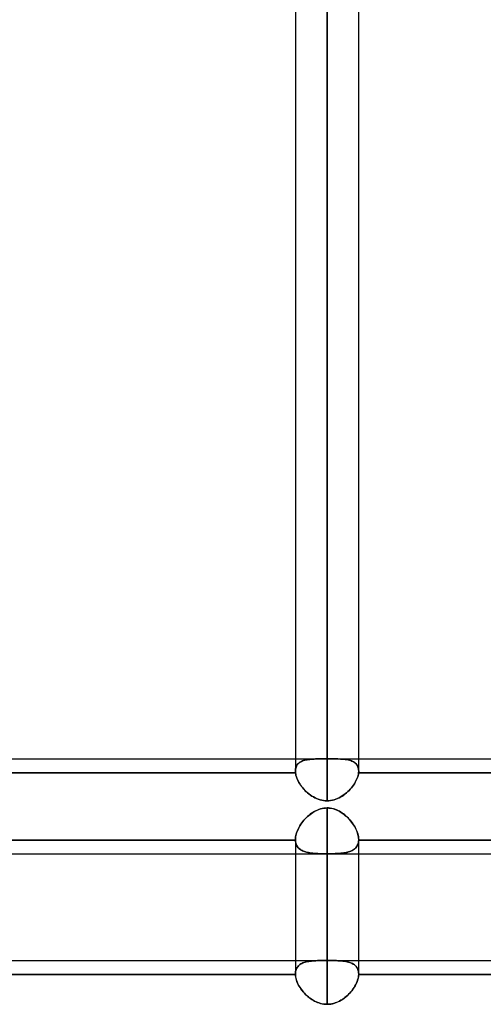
# Model space of a CAD drawing. Header units: millimetres. Extents: x -97 to 82, y -215 to 215.
# Tile 12 of 84: x -24 to -13, y -126 to -101. Entities that reach past the tile are written whole.
import ezdxf

# ---------------------------------------------------------------- set-up
doc = ezdxf.new("R2010")
doc.units = ezdxf.units.MM
doc.layers.add('MAIN-1', color=7, linetype='Continuous')
doc.layers.add('MAIN-2', color=7, linetype='Continuous')

msp = doc.modelspace()

# ---------------------------------------------------------------- linework, layer by layer
at = {"layer": 'MAIN-1'}
for p, q in [((-16.411, 0), (-16.411, -120.621)), ((-17.204, 0), (-17.204, -119.877)), ((-15.619, -119.877), (-15.619, 0)), ((-24.419, -119.574), (-17.204, -119.574)), ((-15.619, -119.574), (-8.404, -119.574)), ((-17.201, -119.922), (-24.421, -119.922)), ((-17.204, -119.884), (-17.204, -119.877)), ((-17.203, -119.891), (-17.204, -119.884)), ((-17.203, -119.899), (-17.203, -119.891)), ((-17.203, -119.906), (-17.203, -119.899)), ((-17.202, -119.914), (-17.203, -119.906)), ((-17.201, -119.922), (-17.202, -119.914)), ((-17.196, -119.954), (-17.201, -119.922)), ((-17.189, -119.987), (-17.196, -119.954)), ((-15.626, -119.954), (-15.634, -119.987)), ((-15.621, -119.922), (-15.626, -119.954)), ((-15.62, -119.909), (-15.621, -119.915)), ((-15.621, -119.915), (-15.621, -119.922)), ((-8.401, -119.922), (-15.621, -119.922)), ((-15.619, -119.896), (-15.62, -119.902)), ((-15.62, -119.902), (-15.62, -119.909)), ((-15.619, -119.877), (-15.619, -119.883)), ((-15.619, -119.883), (-15.619, -119.89)), ((-15.619, -119.89), (-15.619, -119.896)), ((-17.179, -120.021), (-17.189, -119.987)), ((-17.166, -120.056), (-17.179, -120.021)), ((-17.152, -120.09), (-17.166, -120.056)), ((-17.135, -120.126), (-17.152, -120.09)), ((-17.116, -120.161), (-17.135, -120.126)), ((-17.095, -120.196), (-17.116, -120.161)), ((-17.071, -120.23), (-17.095, -120.196)), ((-15.727, -120.194), (-15.75, -120.228)), ((-15.706, -120.159), (-15.727, -120.194)), ((-15.687, -120.124), (-15.706, -120.159)), ((-15.67, -120.089), (-15.687, -120.124)), ((-15.656, -120.054), (-15.67, -120.089)), ((-15.643, -120.02), (-15.656, -120.054)), ((-15.634, -119.987), (-15.643, -120.02)), ((-17.047, -120.264), (-17.071, -120.23)), ((-17.02, -120.298), (-17.047, -120.264)), ((-16.992, -120.33), (-17.02, -120.298)), ((-16.962, -120.362), (-16.992, -120.33)), ((-16.93, -120.393), (-16.962, -120.362)), ((-16.897, -120.423), (-16.93, -120.393)), ((-16.863, -120.451), (-16.897, -120.423)), ((-16.827, -120.478), (-16.863, -120.451)), ((-15.958, -120.449), (-15.993, -120.476)), ((-15.923, -120.421), (-15.958, -120.449)), ((-15.89, -120.391), (-15.923, -120.421)), ((-15.859, -120.36), (-15.89, -120.391)), ((-15.829, -120.328), (-15.859, -120.36)), ((-15.801, -120.296), (-15.829, -120.328)), ((-15.774, -120.262), (-15.801, -120.296)), ((-15.75, -120.228), (-15.774, -120.262)), ((-16.79, -120.503), (-16.827, -120.478)), ((-16.751, -120.526), (-16.79, -120.503)), ((-16.712, -120.547), (-16.751, -120.526)), ((-16.671, -120.566), (-16.712, -120.547)), ((-16.63, -120.582), (-16.671, -120.566)), ((-16.587, -120.596), (-16.63, -120.582)), ((-16.544, -120.607), (-16.587, -120.596)), ((-16.5, -120.615), (-16.544, -120.607)), ((-16.455, -120.619), (-16.5, -120.615)), ((-16.411, -120.621), (-16.455, -120.619)), ((-16.367, -120.619), (-16.411, -120.621)), ((-16.322, -120.615), (-16.367, -120.619)), ((-16.278, -120.606), (-16.322, -120.615)), ((-16.234, -120.595), (-16.278, -120.606)), ((-16.191, -120.581), (-16.234, -120.595)), ((-16.149, -120.565), (-16.191, -120.581)), ((-16.108, -120.546), (-16.149, -120.565)), ((-16.069, -120.524), (-16.108, -120.546)), ((-16.03, -120.501), (-16.069, -120.524)), ((-15.993, -120.476), (-16.03, -120.501)), ((-25.211, -121.951), (-1.783, -121.951)), ((-17.204, -121.951), (-17.204, -124.954)), ((-16.411, -121.951), (-16.411, -125.713)), ((-15.619, -124.954), (-15.619, -121.951)), ((-24.419, -124.617), (-17.204, -124.617)), ((-15.619, -124.617), (-8.404, -124.617)), ((-17.204, -124.965), (-24.419, -124.965)), ((-17.204, -124.956), (-17.204, -124.954)), ((-17.204, -124.957), (-17.204, -124.956)), ((-17.204, -124.959), (-17.204, -124.957)), ((-17.204, -124.961), (-17.204, -124.959)), ((-17.204, -124.963), (-17.204, -124.961)), ((-17.204, -124.965), (-17.204, -124.963)), ((-17.201, -124.999), (-17.204, -124.965)), ((-17.196, -125.034), (-17.201, -124.999)), ((-17.188, -125.07), (-17.196, -125.034)), ((-17.178, -125.106), (-17.188, -125.07)), ((-17.165, -125.143), (-17.178, -125.106)), ((-15.649, -125.118), (-15.66, -125.15)), ((-15.639, -125.086), (-15.649, -125.118)), ((-15.631, -125.055), (-15.639, -125.086)), ((-15.625, -125.024), (-15.631, -125.055)), ((-15.621, -124.994), (-15.625, -125.024)), ((-15.619, -124.965), (-15.621, -124.994)), ((-15.619, -124.954), (-15.619, -124.955)), ((-15.619, -124.955), (-15.619, -124.957)), ((-15.619, -124.957), (-15.619, -124.959)), ((-15.619, -124.959), (-15.619, -124.96)), ((-15.619, -124.96), (-15.619, -124.962)), ((-15.619, -124.962), (-15.619, -124.964)), ((-15.619, -124.964), (-15.619, -124.965)), ((-8.404, -124.965), (-15.619, -124.965)), ((-17.149, -125.181), (-17.165, -125.143)), ((-17.131, -125.218), (-17.149, -125.181)), ((-17.111, -125.255), (-17.131, -125.218)), ((-17.088, -125.292), (-17.111, -125.255)), ((-17.064, -125.329), (-17.088, -125.292)), ((-17.037, -125.365), (-17.064, -125.329)), ((-17.009, -125.4), (-17.037, -125.365)), ((-15.792, -125.374), (-15.817, -125.404)), ((-15.769, -125.343), (-15.792, -125.374)), ((-15.747, -125.311), (-15.769, -125.343)), ((-15.726, -125.279), (-15.747, -125.311)), ((-15.707, -125.247), (-15.726, -125.279)), ((-15.69, -125.215), (-15.707, -125.247)), ((-15.674, -125.182), (-15.69, -125.215)), ((-15.66, -125.15), (-15.674, -125.182)), ((-16.978, -125.434), (-17.009, -125.4)), ((-16.947, -125.467), (-16.978, -125.434)), ((-16.913, -125.499), (-16.947, -125.467)), ((-16.878, -125.529), (-16.913, -125.499)), ((-16.841, -125.558), (-16.878, -125.529)), ((-16.803, -125.585), (-16.841, -125.558)), ((-16.764, -125.61), (-16.803, -125.585)), ((-16.723, -125.633), (-16.764, -125.61)), ((-16.063, -125.612), (-16.098, -125.632)), ((-16.028, -125.591), (-16.063, -125.612)), ((-15.994, -125.568), (-16.028, -125.591)), ((-15.962, -125.543), (-15.994, -125.568)), ((-15.931, -125.518), (-15.962, -125.543)), ((-15.9, -125.491), (-15.931, -125.518)), ((-15.872, -125.463), (-15.9, -125.491)), ((-15.844, -125.434), (-15.872, -125.463)), ((-15.817, -125.404), (-15.844, -125.434)), ((-16.681, -125.653), (-16.723, -125.633)), ((-16.638, -125.671), (-16.681, -125.653)), ((-16.594, -125.685), (-16.638, -125.671)), ((-16.549, -125.697), (-16.594, -125.685)), ((-16.503, -125.706), (-16.549, -125.697)), ((-16.457, -125.711), (-16.503, -125.706)), ((-16.411, -125.713), (-16.457, -125.711)), ((-16.371, -125.711), (-16.411, -125.713)), ((-16.33, -125.707), (-16.371, -125.711)), ((-16.29, -125.701), (-16.33, -125.707)), ((-16.25, -125.692), (-16.29, -125.701)), ((-16.211, -125.68), (-16.25, -125.692)), ((-16.172, -125.666), (-16.211, -125.68)), ((-16.135, -125.65), (-16.172, -125.666)), ((-16.098, -125.632), (-16.135, -125.65))]:
    msp.add_line(p, q, dxfattribs=at)
at = {"layer": 'MAIN-2'}
for p, q in [((-16.411, -120.621), (-16.411, 0)), ((-16.411, -119.574), (-16.411, 0)), ((-16.411, -43.901), (-16.411, -119.574)), ((-17.204, -119.574), (-16.523, -119.574)), ((-17.156, -119.719), (-17.168, -119.738)), ((-17.157, -119.72), (-17.14, -119.7)), ((-17.142, -119.702), (-17.156, -119.719)), ((-17.126, -119.685), (-17.142, -119.702)), ((-17.14, -119.7), (-17.122, -119.682)), ((-17.108, -119.671), (-17.126, -119.685)), ((-17.122, -119.682), (-17.101, -119.665)), ((-17.09, -119.657), (-17.108, -119.671)), ((-17.101, -119.665), (-17.078, -119.65)), ((-17.069, -119.645), (-17.09, -119.657)), ((-17.078, -119.65), (-17.054, -119.637)), ((-17.047, -119.634), (-17.069, -119.645)), ((-17.054, -119.637), (-17.027, -119.625)), ((-17.024, -119.624), (-17.047, -119.634)), ((-17.027, -119.625), (-16.999, -119.615)), ((-17, -119.615), (-17.024, -119.624)), ((-16.974, -119.607), (-17, -119.615)), ((-16.999, -119.615), (-16.97, -119.606)), ((-16.948, -119.601), (-16.974, -119.607)), ((-16.97, -119.606), (-16.939, -119.599)), ((-16.92, -119.595), (-16.948, -119.601)), ((-16.939, -119.599), (-16.907, -119.593)), ((-16.891, -119.59), (-16.92, -119.595)), ((-16.907, -119.593), (-16.874, -119.588)), ((-16.862, -119.586), (-16.891, -119.59)), ((-16.874, -119.588), (-16.84, -119.584)), ((-16.831, -119.583), (-16.862, -119.586)), ((-16.84, -119.584), (-16.804, -119.58)), ((-16.8, -119.58), (-16.831, -119.583)), ((-16.804, -119.58), (-16.768, -119.578)), ((-16.768, -119.578), (-16.8, -119.58)), ((-16.735, -119.576), (-16.768, -119.578)), ((-16.768, -119.578), (-16.73, -119.576)), ((-16.702, -119.575), (-16.735, -119.576)), ((-16.73, -119.576), (-16.691, -119.575)), ((-16.668, -119.575), (-16.702, -119.575)), ((-16.691, -119.575), (-16.65, -119.574)), ((-16.633, -119.574), (-16.668, -119.575)), ((-16.65, -119.574), (-16.609, -119.574)), ((-16.598, -119.574), (-16.633, -119.574)), ((-16.609, -119.574), (-16.567, -119.574)), ((-16.561, -119.574), (-16.598, -119.574)), ((-16.567, -119.574), (-16.524, -119.574)), ((-16.524, -119.574), (-16.561, -119.574)), ((-16.506, -119.574), (-16.524, -119.574)), ((-16.524, -119.574), (-16.505, -119.574)), ((-16.487, -119.574), (-16.506, -119.574)), ((-16.505, -119.574), (-16.487, -119.574)), ((-16.468, -119.574), (-16.487, -119.574)), ((-16.487, -119.574), (-16.468, -119.574)), ((-16.449, -119.574), (-16.468, -119.574)), ((-16.468, -119.574), (-16.449, -119.574)), ((-16.43, -119.574), (-16.449, -119.574)), ((-16.449, -119.574), (-16.43, -119.574)), ((-16.411, -119.574), (-16.43, -119.574)), ((-16.43, -119.574), (-16.411, -119.574)), ((-16.411, -119.574), (-16.392, -119.574)), ((-16.392, -119.574), (-16.411, -119.574)), ((-16.392, -119.574), (-16.373, -119.574)), ((-16.374, -119.574), (-16.392, -119.574)), ((-16.355, -119.574), (-16.374, -119.574)), ((-16.373, -119.574), (-16.354, -119.574)), ((-16.336, -119.574), (-16.355, -119.574)), ((-16.354, -119.574), (-16.336, -119.574)), ((-16.336, -119.574), (-16.317, -119.574)), ((-16.318, -119.574), (-16.336, -119.574)), ((-16.299, -119.574), (-16.318, -119.574)), ((-16.317, -119.574), (-16.298, -119.574)), ((-16.3, -119.574), (-15.619, -119.574)), ((-16.259, -119.574), (-16.299, -119.574)), ((-16.298, -119.574), (-16.251, -119.574)), ((-16.22, -119.574), (-16.259, -119.574)), ((-16.251, -119.574), (-16.205, -119.574)), ((-16.182, -119.574), (-16.22, -119.574)), ((-16.205, -119.574), (-16.16, -119.574)), ((-16.144, -119.575), (-16.182, -119.574)), ((-16.16, -119.574), (-16.116, -119.575)), ((-16.108, -119.576), (-16.144, -119.575)), ((-16.116, -119.575), (-16.073, -119.577)), ((-16.072, -119.577), (-16.108, -119.576)), ((-16.073, -119.577), (-16.032, -119.579)), ((-16.038, -119.579), (-16.072, -119.577)), ((-16.005, -119.581), (-16.038, -119.579)), ((-16.032, -119.579), (-15.992, -119.583)), ((-15.972, -119.585), (-16.005, -119.581)), ((-15.992, -119.583), (-15.954, -119.587)), ((-15.941, -119.589), (-15.972, -119.585)), ((-15.954, -119.587), (-15.917, -119.592)), ((-15.91, -119.594), (-15.941, -119.589)), ((-15.917, -119.592), (-15.883, -119.599)), ((-15.88, -119.599), (-15.91, -119.594)), ((-15.883, -119.599), (-15.849, -119.607)), ((-15.852, -119.606), (-15.88, -119.599)), ((-15.824, -119.614), (-15.852, -119.606)), ((-15.849, -119.607), (-15.818, -119.617)), ((-15.798, -119.624), (-15.824, -119.614)), ((-15.818, -119.617), (-15.789, -119.628)), ((-15.773, -119.635), (-15.798, -119.624)), ((-15.789, -119.628), (-15.761, -119.641)), ((-15.75, -119.647), (-15.773, -119.635)), ((-15.761, -119.641), (-15.735, -119.655)), ((-15.728, -119.66), (-15.75, -119.647)), ((-15.735, -119.655), (-15.712, -119.672)), ((-15.708, -119.675), (-15.728, -119.66)), ((-15.712, -119.672), (-15.691, -119.691)), ((-15.69, -119.692), (-15.708, -119.675)), ((-15.691, -119.691), (-15.672, -119.711)), ((-15.674, -119.709), (-15.69, -119.692)), ((-15.66, -119.729), (-15.674, -119.709)), ((-15.672, -119.711), (-15.656, -119.734)), ((-24.421, -119.922), (-17.201, -119.922)), ((-17.204, -119.877), (-17.202, -119.847)), ((-17.203, -119.851), (-17.204, -119.877)), ((-17.204, -119.877), (-17.204, -119.884)), ((-17.204, -119.884), (-17.203, -119.892)), ((-17.2, -119.826), (-17.203, -119.851)), ((-17.203, -119.892), (-17.203, -119.899)), ((-17.203, -119.899), (-17.203, -119.907)), ((-17.203, -119.907), (-17.202, -119.914)), ((-17.202, -119.847), (-17.198, -119.818)), ((-17.202, -119.914), (-17.201, -119.922)), ((-17.201, -119.922), (-17.196, -119.954)), ((-17.195, -119.802), (-17.2, -119.826)), ((-17.198, -119.818), (-17.192, -119.791)), ((-17.196, -119.954), (-17.189, -119.987)), ((-17.188, -119.779), (-17.195, -119.802)), ((-17.192, -119.791), (-17.183, -119.766)), ((-17.179, -119.758), (-17.188, -119.779)), ((-17.183, -119.766), (-17.171, -119.742)), ((-17.168, -119.738), (-17.179, -119.758)), ((-17.171, -119.742), (-17.157, -119.72)), ((-15.647, -119.75), (-15.66, -119.729)), ((-15.656, -119.734), (-15.643, -119.759)), ((-15.637, -119.773), (-15.647, -119.75)), ((-15.643, -119.759), (-15.633, -119.786)), ((-15.629, -119.797), (-15.637, -119.773)), ((-15.634, -119.987), (-15.626, -119.954)), ((-15.633, -119.786), (-15.625, -119.814)), ((-15.623, -119.822), (-15.629, -119.797)), ((-15.626, -119.954), (-15.621, -119.922)), ((-15.625, -119.814), (-15.62, -119.845)), ((-15.62, -119.849), (-15.623, -119.822)), ((-15.621, -119.915), (-15.62, -119.909)), ((-15.621, -119.922), (-15.621, -119.915)), ((-15.621, -119.922), (-8.401, -119.922)), ((-15.62, -119.845), (-15.619, -119.877)), ((-15.619, -119.877), (-15.62, -119.849)), ((-15.62, -119.902), (-15.619, -119.896)), ((-15.62, -119.909), (-15.62, -119.902)), ((-15.619, -119.883), (-15.619, -119.877)), ((-15.619, -119.89), (-15.619, -119.883)), ((-15.619, -119.896), (-15.619, -119.89)), ((-17.189, -119.987), (-17.179, -120.021)), ((-17.179, -120.021), (-17.167, -120.055)), ((-17.167, -120.055), (-17.152, -120.09)), ((-17.152, -120.09), (-17.135, -120.125)), ((-17.135, -120.125), (-17.116, -120.16)), ((-17.116, -120.16), (-17.095, -120.194)), ((-17.095, -120.194), (-17.072, -120.229)), ((-15.751, -120.23), (-15.728, -120.195)), ((-15.728, -120.195), (-15.707, -120.16)), ((-15.707, -120.16), (-15.688, -120.125)), ((-15.688, -120.125), (-15.671, -120.09)), ((-15.671, -120.09), (-15.656, -120.056)), ((-15.656, -120.056), (-15.644, -120.021)), ((-15.644, -120.021), (-15.634, -119.987)), ((-17.072, -120.229), (-17.047, -120.263)), ((-17.047, -120.263), (-17.021, -120.297)), ((-17.021, -120.297), (-16.993, -120.329)), ((-16.993, -120.329), (-16.963, -120.361)), ((-16.963, -120.361), (-16.931, -120.392)), ((-16.931, -120.392), (-16.898, -120.422)), ((-16.898, -120.422), (-16.864, -120.45)), ((-16.864, -120.45), (-16.828, -120.477)), ((-15.995, -120.477), (-15.959, -120.45)), ((-15.959, -120.45), (-15.924, -120.422)), ((-15.924, -120.422), (-15.892, -120.392)), ((-15.892, -120.392), (-15.86, -120.362)), ((-15.86, -120.362), (-15.83, -120.33)), ((-15.83, -120.33), (-15.802, -120.297)), ((-15.802, -120.297), (-15.775, -120.264)), ((-15.775, -120.264), (-15.751, -120.23)), ((-16.828, -120.477), (-16.791, -120.502)), ((-16.791, -120.502), (-16.753, -120.525)), ((-16.753, -120.525), (-16.713, -120.546)), ((-16.713, -120.546), (-16.672, -120.565)), ((-16.672, -120.565), (-16.63, -120.582)), ((-16.63, -120.582), (-16.587, -120.596)), ((-16.587, -120.596), (-16.544, -120.607)), ((-16.544, -120.607), (-16.5, -120.615)), ((-16.5, -120.615), (-16.456, -120.619)), ((-16.456, -120.619), (-16.411, -120.621)), ((-16.411, -120.621), (-16.367, -120.619)), ((-16.367, -120.619), (-16.322, -120.614)), ((-16.322, -120.614), (-16.278, -120.606)), ((-16.278, -120.606), (-16.234, -120.595)), ((-16.234, -120.595), (-16.192, -120.582)), ((-16.192, -120.582), (-16.15, -120.565)), ((-16.15, -120.565), (-16.11, -120.546)), ((-16.11, -120.546), (-16.07, -120.525)), ((-16.07, -120.525), (-16.032, -120.502)), ((-16.032, -120.502), (-15.995, -120.477)), ((-16.836, -120.961), (-16.803, -120.936)), ((-16.8, -120.934), (-16.834, -120.959)), ((-16.803, -120.936), (-16.768, -120.912)), ((-16.765, -120.911), (-16.8, -120.934)), ((-16.768, -120.912), (-16.731, -120.891)), ((-16.729, -120.889), (-16.765, -120.911)), ((-16.731, -120.891), (-16.694, -120.871)), ((-16.692, -120.87), (-16.729, -120.889)), ((-16.694, -120.871), (-16.656, -120.853)), ((-16.654, -120.852), (-16.692, -120.87)), ((-16.656, -120.853), (-16.617, -120.837)), ((-16.615, -120.837), (-16.654, -120.852)), ((-16.617, -120.837), (-16.576, -120.824)), ((-16.576, -120.824), (-16.615, -120.837)), ((-16.535, -120.814), (-16.576, -120.824)), ((-16.576, -120.824), (-16.536, -120.814)), ((-16.536, -120.814), (-16.495, -120.806)), ((-16.494, -120.806), (-16.535, -120.814)), ((-16.495, -120.806), (-16.453, -120.802)), ((-16.453, -120.802), (-16.494, -120.806)), ((-16.411, -120.8), (-16.453, -120.802)), ((-16.453, -120.802), (-16.411, -120.8)), ((-16.411, -124.618), (-16.411, -120.8)), ((-16.411, -120.8), (-16.411, -124.618)), ((-16.371, -120.801), (-16.411, -120.8)), ((-16.411, -120.8), (-16.364, -120.802)), ((-16.331, -120.806), (-16.371, -120.801)), ((-16.364, -120.802), (-16.317, -120.808)), ((-16.292, -120.813), (-16.331, -120.806)), ((-16.317, -120.808), (-16.27, -120.818)), ((-16.252, -120.822), (-16.292, -120.813)), ((-16.27, -120.818), (-16.225, -120.831)), ((-16.213, -120.834), (-16.252, -120.822)), ((-16.225, -120.831), (-16.18, -120.847)), ((-16.176, -120.849), (-16.213, -120.834)), ((-16.18, -120.847), (-16.137, -120.866)), ((-16.139, -120.866), (-16.176, -120.849)), ((-16.102, -120.884), (-16.139, -120.866)), ((-16.137, -120.866), (-16.095, -120.888)), ((-16.067, -120.905), (-16.102, -120.884)), ((-16.095, -120.888), (-16.054, -120.913)), ((-16.033, -120.927), (-16.067, -120.905)), ((-16.054, -120.913), (-16.014, -120.94)), ((-16, -120.95), (-16.033, -120.927)), ((-16.014, -120.94), (-15.976, -120.969)), ((-15.968, -120.975), (-16, -120.95)), ((-17.043, -121.175), (-17.067, -121.21)), ((-17.067, -121.209), (-17.042, -121.175)), ((-17.017, -121.141), (-17.043, -121.175)), ((-17.042, -121.175), (-17.017, -121.141)), ((-16.99, -121.108), (-17.017, -121.141)), ((-17.017, -121.141), (-16.99, -121.108)), ((-16.961, -121.076), (-16.99, -121.108)), ((-16.99, -121.108), (-16.961, -121.076)), ((-16.931, -121.045), (-16.961, -121.076)), ((-16.961, -121.076), (-16.932, -121.045)), ((-16.932, -121.045), (-16.901, -121.016)), ((-16.9, -121.015), (-16.931, -121.045)), ((-16.901, -121.016), (-16.869, -120.988)), ((-16.868, -120.986), (-16.9, -121.015)), ((-16.869, -120.988), (-16.836, -120.961)), ((-16.834, -120.959), (-16.868, -120.986)), ((-15.976, -120.969), (-15.939, -121)), ((-15.937, -121.002), (-15.968, -120.975)), ((-15.939, -121), (-15.904, -121.032)), ((-15.906, -121.03), (-15.937, -121.002)), ((-15.877, -121.059), (-15.906, -121.03)), ((-15.904, -121.032), (-15.871, -121.066)), ((-15.849, -121.09), (-15.877, -121.059)), ((-15.871, -121.066), (-15.839, -121.1)), ((-15.822, -121.121), (-15.849, -121.09)), ((-15.839, -121.1), (-15.809, -121.136)), ((-15.796, -121.153), (-15.822, -121.121)), ((-15.809, -121.136), (-15.781, -121.173)), ((-15.771, -121.187), (-15.796, -121.153)), ((-15.781, -121.173), (-15.754, -121.211)), ((-15.748, -121.22), (-15.771, -121.187)), ((-17.185, -121.458), (-17.174, -121.423)), ((-17.174, -121.423), (-17.184, -121.458)), ((-17.161, -121.387), (-17.174, -121.423)), ((-17.174, -121.423), (-17.161, -121.387)), ((-17.161, -121.387), (-17.146, -121.351)), ((-17.146, -121.352), (-17.161, -121.387)), ((-17.146, -121.351), (-17.129, -121.315)), ((-17.129, -121.316), (-17.146, -121.352)), ((-17.11, -121.28), (-17.129, -121.316)), ((-17.129, -121.315), (-17.11, -121.28)), ((-17.11, -121.28), (-17.089, -121.244)), ((-17.09, -121.245), (-17.11, -121.28)), ((-17.067, -121.21), (-17.09, -121.245)), ((-17.089, -121.244), (-17.067, -121.209)), ((-15.754, -121.211), (-15.73, -121.249)), ((-15.727, -121.255), (-15.748, -121.22)), ((-15.73, -121.249), (-15.708, -121.288)), ((-15.707, -121.289), (-15.727, -121.255)), ((-15.708, -121.288), (-15.688, -121.327)), ((-15.689, -121.324), (-15.707, -121.289)), ((-15.673, -121.358), (-15.689, -121.324)), ((-15.688, -121.327), (-15.67, -121.366)), ((-15.659, -121.393), (-15.673, -121.358)), ((-15.67, -121.366), (-15.655, -121.405)), ((-15.647, -121.428), (-15.659, -121.393)), ((-15.655, -121.405), (-15.642, -121.444)), ((-15.637, -121.462), (-15.647, -121.428)), ((-24.419, -121.603), (-17.204, -121.603)), ((-17.204, -121.603), (-24.419, -121.603)), ((-17.203, -121.559), (-17.204, -121.591)), ((-17.204, -121.591), (-17.203, -121.559)), ((-17.204, -121.591), (-17.204, -121.593)), ((-17.204, -121.593), (-17.204, -121.591)), ((-17.204, -121.591), (-17.204, -121.951)), ((-17.204, -121.593), (-17.204, -121.595)), ((-17.204, -121.595), (-17.204, -121.593)), ((-17.204, -121.595), (-17.204, -121.597)), ((-17.204, -121.597), (-17.204, -121.595)), ((-17.204, -121.597), (-17.204, -121.599)), ((-17.204, -121.599), (-17.204, -121.597)), ((-17.204, -121.599), (-17.204, -121.601)), ((-17.204, -121.601), (-17.204, -121.599)), ((-17.204, -121.601), (-17.204, -121.603)), ((-17.204, -121.603), (-17.204, -121.601)), ((-17.204, -121.603), (-17.202, -121.631)), ((-17.201, -121.636), (-17.204, -121.603)), ((-17.199, -121.526), (-17.203, -121.559)), ((-17.203, -121.559), (-17.199, -121.526)), ((-17.202, -121.631), (-17.198, -121.658)), ((-17.196, -121.667), (-17.201, -121.636)), ((-17.193, -121.492), (-17.199, -121.526)), ((-17.199, -121.526), (-17.193, -121.492)), ((-17.198, -121.658), (-17.192, -121.684)), ((-17.188, -121.696), (-17.196, -121.667)), ((-17.184, -121.458), (-17.193, -121.492)), ((-17.193, -121.492), (-17.185, -121.458)), ((-17.192, -121.684), (-17.184, -121.709)), ((-15.642, -121.444), (-15.632, -121.482)), ((-15.631, -121.684), (-15.639, -121.708)), ((-15.629, -121.495), (-15.637, -121.462)), ((-15.634, -121.696), (-15.626, -121.666)), ((-15.632, -121.482), (-15.625, -121.52)), ((-15.625, -121.658), (-15.631, -121.684)), ((-15.623, -121.528), (-15.629, -121.495)), ((-15.626, -121.666), (-15.621, -121.635)), ((-15.625, -121.52), (-15.62, -121.556)), ((-15.621, -121.631), (-15.625, -121.658)), ((-15.62, -121.56), (-15.623, -121.528)), ((-15.619, -121.603), (-15.621, -121.631)), ((-15.621, -121.635), (-15.619, -121.603)), ((-15.62, -121.556), (-15.619, -121.591)), ((-15.619, -121.591), (-15.62, -121.56)), ((-15.619, -121.593), (-15.619, -121.591)), ((-15.619, -121.591), (-15.619, -121.593)), ((-15.619, -121.951), (-15.619, -121.591)), ((-15.619, -121.595), (-15.619, -121.593)), ((-15.619, -121.593), (-15.619, -121.595)), ((-15.619, -121.596), (-15.619, -121.595)), ((-15.619, -121.595), (-15.619, -121.596)), ((-15.619, -121.598), (-15.619, -121.596)), ((-15.619, -121.596), (-15.619, -121.598)), ((-15.619, -121.6), (-15.619, -121.598)), ((-15.619, -121.598), (-15.619, -121.6)), ((-15.619, -121.601), (-15.619, -121.6)), ((-15.619, -121.6), (-15.619, -121.601)), ((-15.619, -121.603), (-15.619, -121.601)), ((-15.619, -121.601), (-15.619, -121.603)), ((-15.619, -121.603), (-8.404, -121.603)), ((-8.404, -121.603), (-15.619, -121.603)), ((-17.178, -121.724), (-17.188, -121.696)), ((-17.184, -121.709), (-17.174, -121.732)), ((-17.165, -121.749), (-17.178, -121.724)), ((-17.174, -121.732), (-17.162, -121.754)), ((-17.149, -121.773), (-17.165, -121.749)), ((-17.162, -121.754), (-17.148, -121.775)), ((-17.131, -121.796), (-17.149, -121.773)), ((-17.148, -121.775), (-17.132, -121.794)), ((-17.132, -121.794), (-17.115, -121.812)), ((-17.111, -121.816), (-17.131, -121.796)), ((-17.115, -121.812), (-17.096, -121.829)), ((-17.088, -121.834), (-17.111, -121.816)), ((-17.096, -121.829), (-17.075, -121.844)), ((-17.064, -121.851), (-17.088, -121.834)), ((-17.075, -121.844), (-17.053, -121.858)), ((-17.037, -121.866), (-17.064, -121.851)), ((-17.053, -121.858), (-17.029, -121.87)), ((-17.009, -121.88), (-17.037, -121.866)), ((-17.029, -121.87), (-17.004, -121.882)), ((-16.978, -121.891), (-17.009, -121.88)), ((-17.004, -121.882), (-16.978, -121.892)), ((-16.947, -121.902), (-16.978, -121.891)), ((-16.978, -121.892), (-16.95, -121.901)), ((-16.95, -121.901), (-16.921, -121.909)), ((-16.913, -121.911), (-16.947, -121.902)), ((-16.921, -121.909), (-16.891, -121.916)), ((-16.878, -121.918), (-16.913, -121.911)), ((-16.891, -121.916), (-16.859, -121.922)), ((-16.841, -121.925), (-16.878, -121.918)), ((-16.859, -121.922), (-16.827, -121.927)), ((-16.803, -121.93), (-16.841, -121.925)), ((-16.827, -121.927), (-16.793, -121.932)), ((-16.764, -121.935), (-16.803, -121.93)), ((-16.793, -121.932), (-16.759, -121.935)), ((-16.723, -121.938), (-16.764, -121.935)), ((-16.759, -121.935), (-16.723, -121.938)), ((-16.063, -121.935), (-16.098, -121.938)), ((-16.098, -121.938), (-16.058, -121.935)), ((-16.028, -121.931), (-16.063, -121.935)), ((-16.058, -121.935), (-16.018, -121.93)), ((-15.994, -121.927), (-16.028, -121.931)), ((-16.018, -121.93), (-15.98, -121.925)), ((-15.962, -121.922), (-15.994, -121.927)), ((-15.98, -121.925), (-15.944, -121.918)), ((-15.931, -121.916), (-15.962, -121.922)), ((-15.944, -121.918), (-15.908, -121.911)), ((-15.9, -121.909), (-15.931, -121.916)), ((-15.908, -121.911), (-15.875, -121.902)), ((-15.872, -121.9), (-15.9, -121.909)), ((-15.875, -121.902), (-15.843, -121.891)), ((-15.844, -121.891), (-15.872, -121.9)), ((-15.817, -121.881), (-15.844, -121.891)), ((-15.843, -121.891), (-15.813, -121.879)), ((-15.792, -121.87), (-15.817, -121.881)), ((-15.813, -121.879), (-15.785, -121.866)), ((-15.769, -121.857), (-15.792, -121.87)), ((-15.785, -121.866), (-15.758, -121.851)), ((-15.747, -121.843), (-15.769, -121.857)), ((-15.758, -121.851), (-15.734, -121.834)), ((-15.726, -121.828), (-15.747, -121.843)), ((-15.734, -121.834), (-15.712, -121.816)), ((-15.707, -121.812), (-15.726, -121.828)), ((-15.712, -121.816), (-15.691, -121.795)), ((-15.69, -121.794), (-15.707, -121.812)), ((-15.691, -121.795), (-15.673, -121.773)), ((-15.674, -121.774), (-15.69, -121.794)), ((-15.66, -121.754), (-15.674, -121.774)), ((-15.673, -121.773), (-15.658, -121.749)), ((-15.649, -121.732), (-15.66, -121.754)), ((-15.658, -121.749), (-15.645, -121.723)), ((-15.639, -121.708), (-15.649, -121.732)), ((-15.645, -121.723), (-15.634, -121.696)), ((-16.723, -121.938), (-16.686, -121.941)), ((-16.681, -121.941), (-16.723, -121.938)), ((-16.686, -121.941), (-16.649, -121.943)), ((-16.638, -121.943), (-16.681, -121.941)), ((-16.649, -121.943), (-16.61, -121.944)), ((-16.594, -121.945), (-16.638, -121.943)), ((-16.61, -121.944), (-16.571, -121.946)), ((-16.549, -121.946), (-16.594, -121.945)), ((-16.571, -121.946), (-16.532, -121.946)), ((-16.503, -121.947), (-16.549, -121.946)), ((-16.532, -121.946), (-16.492, -121.947)), ((-16.457, -121.947), (-16.503, -121.947)), ((-16.492, -121.947), (-16.452, -121.947)), ((-16.411, -121.947), (-16.457, -121.947)), ((-16.452, -121.947), (-16.411, -121.947)), ((-16.411, -125.713), (-16.411, -121.947)), ((-16.371, -121.947), (-16.411, -121.947)), ((-16.411, -121.947), (-16.365, -121.947)), ((-16.33, -121.947), (-16.371, -121.947)), ((-16.365, -121.947), (-16.318, -121.947)), ((-16.29, -121.946), (-16.33, -121.947)), ((-16.318, -121.947), (-16.273, -121.946)), ((-16.25, -121.946), (-16.29, -121.946)), ((-16.273, -121.946), (-16.228, -121.945)), ((-16.211, -121.944), (-16.25, -121.946)), ((-16.228, -121.945), (-16.183, -121.943)), ((-16.172, -121.943), (-16.211, -121.944)), ((-16.183, -121.943), (-16.14, -121.941)), ((-16.135, -121.941), (-16.172, -121.943)), ((-16.14, -121.941), (-16.098, -121.938)), ((-16.098, -121.938), (-16.135, -121.941)), ((-17.204, -124.617), (-15.619, -124.617)), ((-16.932, -124.651), (-16.901, -124.644)), ((-16.9, -124.644), (-16.931, -124.651)), ((-16.901, -124.644), (-16.869, -124.639)), ((-16.868, -124.638), (-16.9, -124.644)), ((-16.869, -124.639), (-16.836, -124.634)), ((-16.834, -124.633), (-16.868, -124.638)), ((-16.836, -124.634), (-16.803, -124.63)), ((-16.8, -124.63), (-16.834, -124.633)), ((-16.803, -124.63), (-16.768, -124.627)), ((-16.765, -124.626), (-16.8, -124.63)), ((-16.768, -124.627), (-16.731, -124.624)), ((-16.729, -124.624), (-16.765, -124.626)), ((-16.731, -124.624), (-16.694, -124.622)), ((-16.692, -124.622), (-16.729, -124.624)), ((-16.694, -124.622), (-16.656, -124.62)), ((-16.654, -124.62), (-16.692, -124.622)), ((-16.656, -124.62), (-16.617, -124.619)), ((-16.615, -124.619), (-16.654, -124.62)), ((-16.617, -124.619), (-16.576, -124.619)), ((-16.576, -124.619), (-16.615, -124.619)), ((-16.576, -124.619), (-16.536, -124.618)), ((-16.535, -124.618), (-16.576, -124.619)), ((-16.536, -124.618), (-16.495, -124.618)), ((-16.494, -124.618), (-16.535, -124.618)), ((-16.495, -124.618), (-16.453, -124.618)), ((-16.453, -124.618), (-16.494, -124.618)), ((-16.453, -124.618), (-16.411, -124.618)), ((-16.411, -124.618), (-16.453, -124.618)), ((-16.371, -124.618), (-16.411, -124.618)), ((-16.411, -124.618), (-16.364, -124.618)), ((-16.331, -124.618), (-16.371, -124.618)), ((-16.364, -124.618), (-16.317, -124.618)), ((-16.292, -124.618), (-16.331, -124.618)), ((-16.317, -124.618), (-16.27, -124.618)), ((-16.252, -124.619), (-16.292, -124.618)), ((-16.27, -124.618), (-16.225, -124.619)), ((-16.213, -124.619), (-16.252, -124.619)), ((-16.225, -124.619), (-16.18, -124.62)), ((-16.176, -124.62), (-16.213, -124.619)), ((-16.18, -124.62), (-16.137, -124.622)), ((-16.139, -124.622), (-16.176, -124.62)), ((-16.102, -124.623), (-16.139, -124.622)), ((-16.137, -124.622), (-16.095, -124.624)), ((-16.067, -124.626), (-16.102, -124.623)), ((-16.095, -124.624), (-16.054, -124.627)), ((-16.033, -124.628), (-16.067, -124.626)), ((-16.054, -124.627), (-16.014, -124.63)), ((-16, -124.632), (-16.033, -124.628)), ((-16.014, -124.63), (-15.976, -124.635)), ((-15.968, -124.636), (-16, -124.632)), ((-15.976, -124.635), (-15.939, -124.641)), ((-15.937, -124.641), (-15.968, -124.636)), ((-15.939, -124.641), (-15.904, -124.648)), ((-15.906, -124.648), (-15.937, -124.641)), ((-17.193, -124.867), (-17.199, -124.895)), ((-17.199, -124.895), (-17.193, -124.868)), ((-17.193, -124.868), (-17.185, -124.842)), ((-17.184, -124.842), (-17.193, -124.867)), ((-17.185, -124.842), (-17.174, -124.817)), ((-17.174, -124.817), (-17.184, -124.842)), ((-17.174, -124.817), (-17.161, -124.794)), ((-17.161, -124.795), (-17.174, -124.817)), ((-17.161, -124.794), (-17.146, -124.773)), ((-17.146, -124.773), (-17.161, -124.795)), ((-17.146, -124.773), (-17.129, -124.754)), ((-17.129, -124.754), (-17.146, -124.773)), ((-17.129, -124.754), (-17.11, -124.736)), ((-17.11, -124.736), (-17.129, -124.754)), ((-17.11, -124.736), (-17.089, -124.719)), ((-17.09, -124.719), (-17.11, -124.736)), ((-17.067, -124.704), (-17.09, -124.719)), ((-17.089, -124.719), (-17.067, -124.704)), ((-17.067, -124.704), (-17.042, -124.691)), ((-17.043, -124.691), (-17.067, -124.704)), ((-17.017, -124.679), (-17.043, -124.691)), ((-17.042, -124.691), (-17.017, -124.679)), ((-17.017, -124.679), (-16.99, -124.668)), ((-16.99, -124.668), (-17.017, -124.679)), ((-16.99, -124.668), (-16.961, -124.659)), ((-16.961, -124.659), (-16.99, -124.668)), ((-16.961, -124.659), (-16.932, -124.651)), ((-16.931, -124.651), (-16.961, -124.659)), ((-15.877, -124.655), (-15.906, -124.648)), ((-15.904, -124.648), (-15.871, -124.656)), ((-15.849, -124.663), (-15.877, -124.655)), ((-15.871, -124.656), (-15.839, -124.666)), ((-15.822, -124.672), (-15.849, -124.663)), ((-15.839, -124.666), (-15.809, -124.677)), ((-15.796, -124.683), (-15.822, -124.672)), ((-15.809, -124.677), (-15.781, -124.69)), ((-15.771, -124.695), (-15.796, -124.683)), ((-15.781, -124.69), (-15.754, -124.705)), ((-15.748, -124.709), (-15.771, -124.695)), ((-15.754, -124.705), (-15.73, -124.721)), ((-15.727, -124.724), (-15.748, -124.709)), ((-15.73, -124.721), (-15.708, -124.74)), ((-15.707, -124.74), (-15.727, -124.724)), ((-15.708, -124.74), (-15.688, -124.76)), ((-15.689, -124.758), (-15.707, -124.74)), ((-15.673, -124.777), (-15.689, -124.758)), ((-15.688, -124.76), (-15.67, -124.782)), ((-15.659, -124.798), (-15.673, -124.777)), ((-15.67, -124.782), (-15.655, -124.806)), ((-15.647, -124.821), (-15.659, -124.798)), ((-15.655, -124.806), (-15.642, -124.832)), ((-15.637, -124.845), (-15.647, -124.821)), ((-15.642, -124.832), (-15.632, -124.86)), ((-15.629, -124.87), (-15.637, -124.845)), ((-15.632, -124.86), (-15.625, -124.889)), ((-15.623, -124.896), (-15.629, -124.87)), ((-15.625, -124.889), (-15.62, -124.921)), ((-24.419, -124.965), (-17.204, -124.965)), ((-17.204, -124.954), (-17.203, -124.924)), ((-17.203, -124.924), (-17.204, -124.954)), ((-17.204, -124.954), (-17.204, -124.956)), ((-17.204, -124.956), (-17.204, -124.957)), ((-17.204, -124.957), (-17.204, -124.959)), ((-17.204, -124.959), (-17.204, -124.961)), ((-17.204, -124.961), (-17.204, -124.963)), ((-17.204, -124.963), (-17.204, -124.965)), ((-17.204, -124.965), (-17.202, -124.994)), ((-17.203, -124.924), (-17.199, -124.895)), ((-17.199, -124.895), (-17.203, -124.924)), ((-17.202, -124.994), (-17.198, -125.024)), ((-17.198, -125.024), (-17.192, -125.055)), ((-17.192, -125.055), (-17.184, -125.086)), ((-17.184, -125.086), (-17.174, -125.118)), ((-17.174, -125.118), (-17.162, -125.151)), ((-15.658, -125.143), (-15.645, -125.106)), ((-15.645, -125.106), (-15.634, -125.07)), ((-15.634, -125.07), (-15.626, -125.034)), ((-15.626, -125.034), (-15.621, -124.999)), ((-15.62, -124.924), (-15.623, -124.896)), ((-15.621, -124.999), (-15.619, -124.965)), ((-15.62, -124.921), (-15.619, -124.954)), ((-15.619, -124.954), (-15.62, -124.924)), ((-15.619, -124.955), (-15.619, -124.954)), ((-15.619, -124.957), (-15.619, -124.955)), ((-15.619, -124.959), (-15.619, -124.957)), ((-15.619, -124.96), (-15.619, -124.959)), ((-15.619, -124.962), (-15.619, -124.96)), ((-15.619, -124.964), (-15.619, -124.962)), ((-15.619, -124.965), (-15.619, -124.964)), ((-15.619, -124.965), (-8.404, -124.965)), ((-17.162, -125.151), (-17.148, -125.183)), ((-17.148, -125.183), (-17.132, -125.216)), ((-17.132, -125.216), (-17.115, -125.248)), ((-17.115, -125.248), (-17.096, -125.28)), ((-17.096, -125.28), (-17.075, -125.312)), ((-17.075, -125.312), (-17.053, -125.344)), ((-17.053, -125.344), (-17.029, -125.375)), ((-17.029, -125.375), (-17.004, -125.405)), ((-15.813, -125.399), (-15.785, -125.364)), ((-15.785, -125.364), (-15.758, -125.328)), ((-15.758, -125.328), (-15.734, -125.292)), ((-15.734, -125.292), (-15.712, -125.255)), ((-15.712, -125.255), (-15.691, -125.218)), ((-15.691, -125.218), (-15.673, -125.18)), ((-15.673, -125.18), (-15.658, -125.143)), ((-17.004, -125.405), (-16.978, -125.435)), ((-16.978, -125.435), (-16.95, -125.464)), ((-16.95, -125.464), (-16.921, -125.492)), ((-16.921, -125.492), (-16.891, -125.519)), ((-16.891, -125.519), (-16.859, -125.544)), ((-16.859, -125.544), (-16.827, -125.568)), ((-16.827, -125.568), (-16.793, -125.591)), ((-16.793, -125.591), (-16.759, -125.613)), ((-16.759, -125.613), (-16.723, -125.633)), ((-16.098, -125.632), (-16.058, -125.609)), ((-16.058, -125.609), (-16.018, -125.584)), ((-16.018, -125.584), (-15.98, -125.557)), ((-15.98, -125.557), (-15.944, -125.528)), ((-15.944, -125.528), (-15.908, -125.498)), ((-15.908, -125.498), (-15.875, -125.466)), ((-15.875, -125.466), (-15.843, -125.433)), ((-15.843, -125.433), (-15.813, -125.399)), ((-16.723, -125.633), (-16.686, -125.651)), ((-16.686, -125.651), (-16.649, -125.666)), ((-16.649, -125.666), (-16.61, -125.68)), ((-16.61, -125.68), (-16.571, -125.692)), ((-16.571, -125.692), (-16.532, -125.701)), ((-16.532, -125.701), (-16.492, -125.708)), ((-16.492, -125.708), (-16.452, -125.711)), ((-16.452, -125.711), (-16.411, -125.713)), ((-16.411, -125.713), (-16.365, -125.711)), ((-16.365, -125.711), (-16.318, -125.706)), ((-16.318, -125.706), (-16.273, -125.697)), ((-16.273, -125.697), (-16.228, -125.685)), ((-16.228, -125.685), (-16.183, -125.67)), ((-16.183, -125.67), (-16.14, -125.652)), ((-16.14, -125.652), (-16.098, -125.632))]:
    msp.add_line(p, q, dxfattribs=at)

doc.saveas('drawing.dxf')
